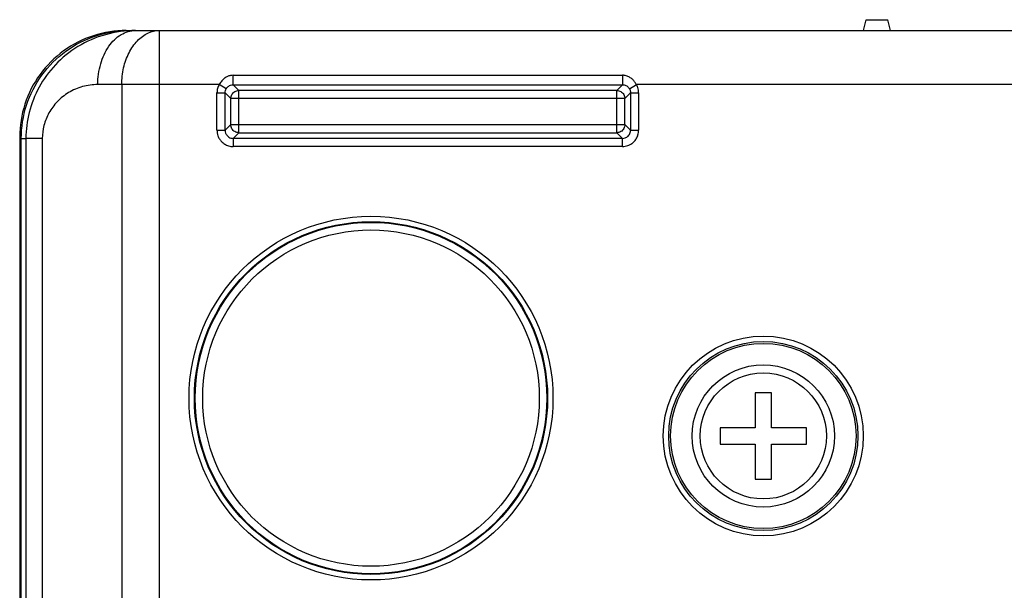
# Model space of a CAD drawing. Header units: inches. Extents: x 0 to 34, y 0 to 22.
# Tile 66 of 86: x 23.207 to 24.117, y 13.557 to 14.085. Entities that reach past the tile are written whole.
import ezdxf

# ---------------------------------------------------------------- set-up
doc = ezdxf.new("R2010")
doc.units = ezdxf.units.IN
doc.header["$LTSCALE"] = 1.87
doc.header["$MEASUREMENT"] = 0
doc.layers.get('0').update_dxf_attribs({"linetype": 'CONTINUOUS'})

msp = doc.modelspace()

# ---------------------------------------------------------------- linework, layer by layer
at = {"color": 7, "linetype": 'CONTINUOUS'}
for p, q in [((23.98672, 14.07466), (23.98922, 14.08466)), ((23.98922, 14.08466), (24.00922, 14.08466)), ((24.01172, 14.07466), (24.00922, 14.08466)), ((23.30858, 14.07466), (30.35703, 14.07466)), ((23.33635, 8.66941), (23.33635, 14.07466)), ((23.40442, 14.02445), (23.40442, 14.03323)), ((23.40442, 14.03323), (23.76401, 14.03323)), ((23.76401, 14.03323), (23.76401, 14.02445)), ((23.39153, 14.02466), (23.2793, 14.02466)), ((23.30147, 14.02466), (23.30147, 8.7043)), ((23.39797, 14.02082), (23.39153, 14.02466)), ((23.40965, 14.01922), (23.40442, 14.02445)), ((23.40442, 14.02445), (23.76401, 14.02445)), ((23.76401, 14.02445), (23.75878, 14.01922)), ((23.77047, 14.02082), (23.7769, 14.02466)), ((24.1397, 14.02466), (23.7769, 14.02466)), ((23.38941, 13.98235), (23.38941, 14.01697)), ((23.38941, 14.01697), (23.39691, 14.01697)), ((23.39691, 13.98235), (23.39691, 14.01697)), ((23.40216, 14.01172), (23.39691, 14.01697)), ((23.40216, 13.98759), (23.40216, 14.01172)), ((23.76628, 14.01172), (23.40216, 14.01172)), ((23.40965, 13.9801), (23.40965, 14.01922)), ((23.75878, 14.01922), (23.40965, 14.01922)), ((23.75878, 13.9801), (23.75878, 14.01922)), ((23.77153, 14.01697), (23.76628, 14.01172)), ((23.76628, 13.98759), (23.76628, 14.01172)), ((23.77153, 14.01697), (23.77153, 13.98235)), ((23.77153, 14.01697), (23.77902, 14.01697)), ((23.77902, 14.01697), (23.77902, 13.98235)), ((23.39691, 13.98235), (23.40216, 13.98759)), ((23.40216, 13.98759), (23.76628, 13.98759)), ((23.76628, 13.98759), (23.77153, 13.98235)), ((23.20711, 13.97616), (23.20711, 8.63753)), ((23.20855, 13.97466), (23.21288, 13.97471)), ((23.20855, 8.63897), (23.20855, 13.97466)), ((23.21288, 13.97471), (23.21288, 8.6433)), ((23.22797, 13.97466), (23.21288, 13.97466)), ((23.22797, 13.97466), (23.22797, 8.6433)), ((23.38941, 13.98235), (23.39691, 13.98235)), ((23.40441, 13.97485), (23.40965, 13.9801)), ((23.40441, 13.97485), (23.40441, 13.96735)), ((23.76403, 13.97485), (23.40441, 13.97485)), ((23.40965, 13.9801), (23.75878, 13.9801)), ((23.75878, 13.9801), (23.76403, 13.97485)), ((23.76403, 13.96735), (23.76403, 13.97485)), ((23.77153, 13.98235), (23.77902, 13.98235)), ((23.76403, 13.96735), (23.40441, 13.96735)), ((23.88672, 13.73966), (23.88672, 13.70716)), ((23.90172, 13.73966), (23.88672, 13.73966)), ((23.90172, 13.70716), (23.90172, 13.73966)), ((23.85422, 13.70716), (23.85422, 13.69216)), ((23.88672, 13.70716), (23.85422, 13.70716)), ((23.93422, 13.70716), (23.90172, 13.70716)), ((23.93422, 13.69216), (23.93422, 13.70716)), ((23.85422, 13.69216), (23.88672, 13.69216)), ((23.88672, 13.69216), (23.88672, 13.65966)), ((23.90172, 13.65966), (23.90172, 13.69216)), ((23.90172, 13.69216), (23.93422, 13.69216)), ((23.88672, 13.65966), (23.90172, 13.65966))]:
    msp.add_line(p, q, dxfattribs=at)
for centre, radius in [((23.53172, 13.73466), 0.16816), ((23.53172, 13.73466), 0.16316), ((23.53172, 13.73466), 0.1625), ((23.53172, 13.73466), 0.1555), ((23.89422, 13.69966), 0.09243), ((23.89422, 13.69966), 0.08743), ((23.89422, 13.69966), 0.08566), ((23.89422, 13.69966), 0.06575), ((23.89422, 13.69966), 0.05825)]:
    msp.add_circle(centre, radius, dxfattribs=at)
for points, knots in [([(23.30564, 14.07466), (23.29537, 14.07466), (23.27467, 14.07139), (23.24677, 14.05717), (23.2246, 14.035), (23.21038, 14.00712), (23.20711, 13.98643), (23.20711, 13.97616)], [0, 0, 0, 0, 0.20007, 0.400113, 0.600113, 0.80007, 1, 1, 1, 1]), ([(23.20855, 13.97466), (23.20855, 13.98509), (23.21187, 14.00609), (23.22631, 14.0344), (23.24881, 14.0569), (23.27714, 14.07134), (23.29815, 14.07466), (23.30858, 14.07466)], [0, 0, 0, 0, 0.19993, 0.399887, 0.599887, 0.79993, 1, 1, 1, 1]), ([(23.31419, 14.07466), (23.3048, 14.07466), (23.28609, 14.07207), (23.26056, 14.06094), (23.23954, 14.04395), (23.22419, 14.02287), (23.21495, 13.99936), (23.21287, 13.98285), (23.21288, 13.97471)], [0, 0, 0, 0, 0.178643, 0.35425, 0.52393, 0.687108, 0.844992, 1, 1, 1, 1]), ([(23.2793, 14.02466), (23.2793, 14.0311), (23.28095, 14.04358), (23.28824, 14.05993), (23.29959, 14.07159), (23.30956, 14.07466), (23.31419, 14.07466)], [0, 0, 0, 0, 0.289318, 0.557367, 0.792073, 1, 1, 1, 1]), ([(23.30147, 14.02466), (23.30147, 14.02985), (23.30256, 14.04002), (23.3074, 14.05398), (23.31505, 14.06529), (23.32496, 14.07283), (23.3327, 14.07466), (23.33635, 14.07466)], [0, 0, 0, 0, 0.232582, 0.454198, 0.656277, 0.836288, 1, 1, 1, 1]), ([(23.40442, 14.03323), (23.40356, 14.03323), (23.40175, 14.03305), (23.39901, 14.03217), (23.39623, 14.03055), (23.39358, 14.02805), (23.39215, 14.02588), (23.39153, 14.02466)], [0, 0, 0, 0, 0.159194, 0.332927, 0.526347, 0.747128, 1, 1, 1, 1]), ([(23.7769, 14.02466), (23.77646, 14.02553), (23.77539, 14.02727), (23.77331, 14.02961), (23.77066, 14.03157), (23.76751, 14.03291), (23.76519, 14.03323), (23.76401, 14.03323)], [0, 0, 0, 0, 0.18102, 0.373626, 0.57481, 0.782592, 1, 1, 1, 1]), ([(23.2793, 14.02466), (23.27455, 14.02466), (23.26508, 14.02337), (23.25216, 14.01781), (23.2415, 14.00933), (23.23372, 13.99879), (23.22902, 13.98702), (23.22797, 13.97874), (23.22797, 13.97466)], [0, 0, 0, 0, 0.179603, 0.355871, 0.525713, 0.688496, 0.845524, 1, 1, 1, 1]), ([(23.39153, 14.02466), (23.39086, 14.02354), (23.38979, 14.02104), (23.38941, 14.01835), (23.38941, 14.01697)], [0, 0, 0, 0, 0.485846, 1, 1, 1, 1]), ([(23.39691, 14.01697), (23.39691, 14.01766), (23.39709, 14.01901), (23.39763, 14.02026), (23.39797, 14.02082)], [0, 0, 0, 0, 0.514967, 1, 1, 1, 1]), ([(23.39797, 14.02082), (23.39828, 14.02134), (23.39932, 14.02268), (23.40156, 14.0241), (23.40353, 14.02445), (23.40442, 14.02445)], [0, 0, 0, 0, 0.239744, 0.6521, 1, 1, 1, 1]), ([(23.76401, 14.02445), (23.7646, 14.02445), (23.76626, 14.02426), (23.76865, 14.02312), (23.77, 14.0216), (23.77047, 14.02082)], [0, 0, 0, 0, 0.229232, 0.644016, 1, 1, 1, 1]), ([(23.77047, 14.02082), (23.77095, 14.02002), (23.77161, 14.01878), (23.77136, 14.01748), (23.77119, 14.01712)], [0, 0, 0, 0, 0.726058, 1, 1, 1, 1]), ([(23.77902, 14.01697), (23.77902, 14.01779), (23.77888, 14.0195), (23.77821, 14.02211), (23.77741, 14.02382), (23.7769, 14.02466)], [0, 0, 0, 0, 0.303705, 0.635005, 1, 1, 1, 1]), ([(23.40216, 14.01172), (23.40216, 14.01299), (23.40284, 14.01561), (23.40568, 14.0185), (23.40835, 14.01922), (23.40965, 14.01922)], [0, 0, 0, 0, 0.326174, 0.662996, 1, 1, 1, 1]), ([(23.75878, 14.01922), (23.76007, 14.01922), (23.76271, 14.01851), (23.76557, 14.01565), (23.76628, 14.01302), (23.76628, 14.01172)], [0, 0, 0, 0, 0.333314, 0.666686, 1, 1, 1, 1]), ([(23.40965, 13.9801), (23.40836, 13.9801), (23.40572, 13.9808), (23.40286, 13.98367), (23.40216, 13.9863), (23.40216, 13.98759)], [0, 0, 0, 0, 0.333314, 0.666686, 1, 1, 1, 1]), ([(23.76628, 13.98759), (23.76628, 13.98633), (23.76559, 13.98371), (23.76275, 13.98082), (23.76009, 13.9801), (23.75878, 13.9801)], [0, 0, 0, 0, 0.326174, 0.662996, 1, 1, 1, 1]), ([(23.38941, 13.98235), (23.38941, 13.98151), (23.38956, 13.97977), (23.39026, 13.9771), (23.39159, 13.97435), (23.39366, 13.97169), (23.39656, 13.96937), (23.40023, 13.96775), (23.40299, 13.96735), (23.40441, 13.96735)], [0, 0, 0, 0, 0.106248, 0.222362, 0.350579, 0.49295, 0.64978, 0.819352, 1, 1, 1, 1]), ([(23.39691, 13.98235), (23.39691, 13.98148), (23.39724, 13.97954), (23.39864, 13.97733), (23.40048, 13.97586), (23.40232, 13.97504), (23.4037, 13.97485), (23.40441, 13.97485)], [0, 0, 0, 0, 0.221943, 0.49154, 0.648806, 0.818932, 1, 1, 1, 1]), ([(23.76403, 13.97485), (23.7649, 13.97485), (23.76685, 13.97519), (23.76907, 13.9766), (23.77053, 13.97845), (23.77133, 13.98028), (23.77153, 13.98165), (23.77153, 13.98235)], [0, 0, 0, 0, 0.223478, 0.494736, 0.652, 0.820894, 1, 1, 1, 1]), ([(23.76403, 13.96735), (23.76487, 13.96735), (23.76662, 13.9675), (23.76931, 13.96821), (23.77207, 13.96955), (23.77474, 13.97165), (23.77704, 13.97456), (23.77864, 13.97822), (23.77902, 13.98095), (23.77902, 13.98235)], [0, 0, 0, 0, 0.106861, 0.223757, 0.352957, 0.496237, 0.653199, 0.821607, 1, 1, 1, 1])]:
    msp.add_open_spline(points, degree=3, knots=knots, dxfattribs=at)

doc.saveas('drawing.dxf')
